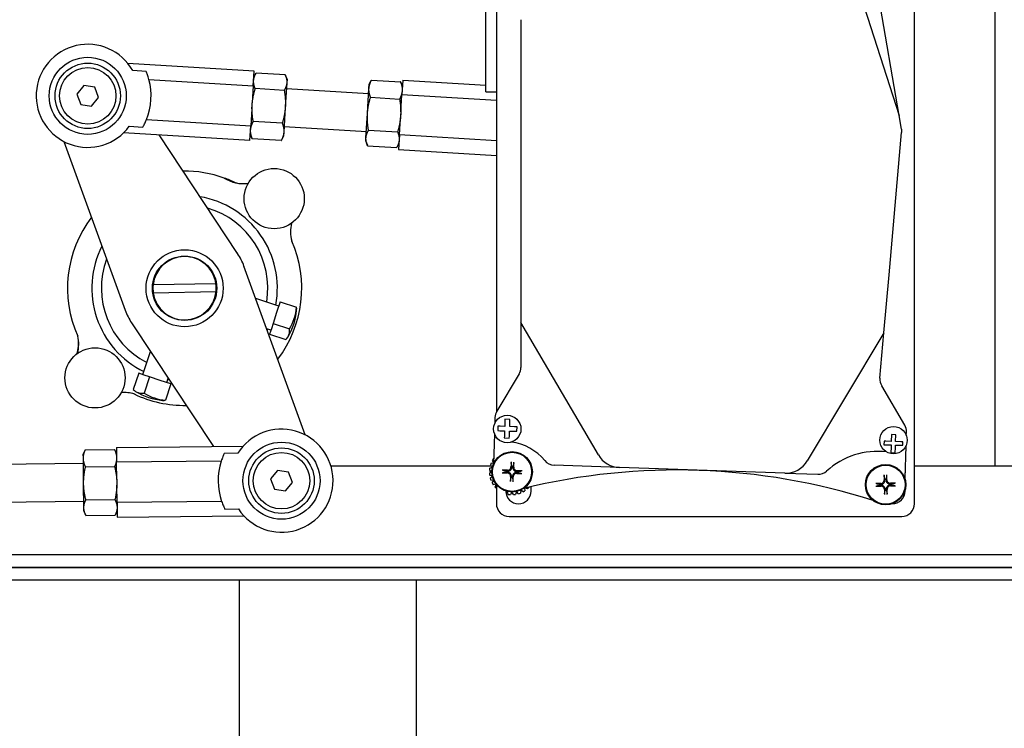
# Model space of a CAD drawing. Header units: inches. Extents: x 24 to 1128, y -94 to 748.
# Tile 28 of 256: x 320.5 to 330.22, y 170.65 to 177.64. Entities that reach past the tile are written whole.
import ezdxf

# ---------------------------------------------------------------- set-up
doc = ezdxf.new("R2010")
doc.units = ezdxf.units.IN
doc.header["$LTSCALE"] = 32
doc.header["$MEASUREMENT"] = 0
doc.layers.add('Visible (ANSI)', color=7, linetype='Continuous', lineweight=30)

msp = doc.modelspace()

# ---------------------------------------------------------------- linework, layer by layer
at = {"layer": 'Visible (ANSI)'}
for p, q in [((330.13024, 173.23787), (330.13024, 185.74316)), ((330.13024, 173.23787), (330.13024, 185.74316)), ((325.10314, 176.92454), (325.10314, 179.79954)), ((325.20774, 179.79954), (325.20774, 176.92454)), ((325.20774, 179.62724), (325.20774, 173.76677)), ((328.4338, 179.02144), (329.18147, 176.69225)), ((329.33274, 172.86287), (329.33274, 178.22798)), ((329.18147, 176.69225), (328.96837, 177.93544)), ((325.44993, 177.63624), (325.44993, 175.14602)), ((322.81794, 177.12955), (321.57063, 177.20526)), ((321.75228, 177.12574), (321.61896, 177.13383)), ((322.80916, 176.98493), (322.81794, 177.12955)), ((321.77892, 177.04747), (322.80916, 176.98493)), ((322.81421, 177.06816), (322.83434, 177.10527)), ((323.12397, 177.09285), (322.83711, 177.11026)), ((323.14161, 177.04829), (323.12612, 177.08756)), ((323.14161, 177.04829), (323.13957, 177.01467)), ((323.95312, 176.99903), (323.97325, 177.03614)), ((323.97602, 177.04113), (324.26288, 177.02372)), ((324.28424, 177.04055), (324.27546, 176.89593)), ((324.28424, 177.04055), (325.10314, 176.99084)), ((321.13661, 176.98742), (321.06773, 176.90316)), ((321.24402, 176.9699), (321.13661, 176.98742)), ((321.28256, 176.86812), (321.24402, 176.9699)), ((322.80916, 176.98493), (322.79892, 176.81615)), ((323.11463, 176.93895), (322.82777, 176.95636)), ((323.13957, 177.01467), (323.12506, 176.77557)), ((323.94742, 176.90521), (323.13592, 176.95446)), ((323.93556, 176.70979), (323.95058, 176.95716)), ((323.95058, 176.95716), (323.95312, 176.99903)), ((324.28052, 176.97916), (324.26503, 177.01843)), ((321.06773, 176.90316), (321.10627, 176.80138)), ((321.21368, 176.78386), (321.28256, 176.86812)), ((323.96567, 176.87072), (324.25253, 176.85331)), ((324.26522, 176.72715), (324.27546, 176.89593)), ((325.20774, 176.83934), (324.27546, 176.89593)), ((325.10314, 176.92454), (325.20774, 176.92454)), ((321.10627, 176.80138), (321.21368, 176.78386)), ((322.7954, 176.75821), (322.78516, 176.58943)), ((322.7954, 176.75821), (322.79766, 176.79544)), ((322.79766, 176.79544), (322.79892, 176.81615)), ((323.12506, 176.77557), (323.11004, 176.5282)), ((321.75492, 176.65197), (322.78516, 176.58943)), ((323.92105, 176.47069), (323.93556, 176.70979)), ((324.25146, 176.50043), (324.2617, 176.66921)), ((324.26296, 176.68992), (324.2617, 176.66921)), ((324.26522, 176.72715), (324.26296, 176.68992)), ((329.20472, 176.55662), (329.18147, 176.69225)), ((321.58568, 176.58559), (321.71901, 176.5775)), ((322.77638, 176.44481), (322.78516, 176.58943)), ((323.09495, 176.61464), (322.80809, 176.63205)), ((323.9247, 176.5309), (323.1132, 176.58015)), ((323.94599, 176.54641), (324.23285, 176.529)), ((322.77638, 176.44481), (321.52907, 176.52052)), ((322.6547, 175.32936), (321.88055, 176.49919)), ((322.7801, 176.5062), (322.79559, 176.46693)), ((323.0846, 176.44423), (322.79774, 176.46164)), ((323.1075, 176.48633), (323.08737, 176.44922)), ((323.11004, 176.5282), (323.1075, 176.48633)), ((323.91901, 176.43707), (323.92105, 176.47069)), ((324.25146, 176.50043), (324.24268, 176.35581)), ((325.20774, 176.44238), (324.25146, 176.50043)), ((329.15594, 175.95385), (329.20604, 176.52457)), ((320.9401, 176.43472), (321.54529, 174.77043)), ((323.91901, 176.43707), (323.9345, 176.3978)), ((323.93665, 176.39251), (324.22351, 176.3751)), ((324.2464, 176.41719), (324.22628, 176.38009)), ((324.24268, 176.35581), (325.20774, 176.29723)), ((329.08274, 175.12013), (329.15594, 175.95385)), ((323.32238, 173.54103), (322.71719, 175.20532)), ((325.44993, 175.14602), (325.44993, 174.65093)), ((329.03266, 174.54973), (329.08274, 175.12013)), ((322.44056, 175.03234), (321.82056, 175.02152)), ((321.82192, 174.94341), (322.44192, 174.95423)), ((322.42849, 174.88984), (322.42846, 174.88975)), ((322.42846, 174.88975), (322.4313, 174.88411)), ((322.42849, 174.88984), (322.43414, 174.89269)), ((323.06117, 174.81266), (322.83255, 174.8881)), ((323.07456, 174.85324), (323.03954, 174.7471)), ((323.07456, 174.85324), (323.23625, 174.79989)), ((323.03954, 174.7471), (323.00451, 174.64095)), ((321.60778, 174.64639), (322.4151, 173.42644)), ((322.03312, 174.69065), (322.02747, 174.68781)), ((322.03321, 174.69062), (322.03312, 174.69065)), ((322.03321, 174.69062), (322.03605, 174.68498)), ((323.00451, 174.64095), (322.98698, 174.58781)), ((323.00451, 174.64095), (323.1662, 174.5876)), ((326.21456, 173.34391), (325.44993, 174.65093)), ((325.44993, 174.65093), (325.44993, 174.20645)), ((322.98283, 174.57525), (322.94133, 174.58895)), ((322.98698, 174.58781), (322.96944, 174.53467)), ((322.96944, 174.53467), (323.13113, 174.48132)), ((329.03266, 174.54973), (328.27604, 173.28576)), ((328.99323, 174.10055), (329.03266, 174.54973)), ((321.71862, 174.13628), (321.79405, 174.36491)), ((321.67804, 174.14967), (321.62468, 173.98798)), ((321.73118, 174.13214), (321.67804, 174.14967)), ((321.78432, 174.1146), (321.73096, 173.95291)), ((321.78432, 174.1146), (321.73118, 174.13214)), ((321.89046, 174.07958), (321.78432, 174.1146)), ((325.43218, 174.14225), (325.21175, 173.774)), ((321.99661, 174.04455), (321.89046, 174.07958)), ((321.99661, 174.04455), (321.94326, 173.88287)), ((321.95603, 174.05794), (321.96972, 174.09945)), ((329.23702, 173.63821), (329.00986, 174.0265)), ((325.19407, 173.71409), (325.19205, 173.65509)), ((325.22322, 173.62816), (325.2217, 173.58392)), ((325.24547, 173.62739), (325.22322, 173.62816)), ((325.28956, 173.62588), (325.24547, 173.62739)), ((325.29111, 173.67086), (325.28956, 173.62588)), ((325.29199, 173.69648), (325.29111, 173.67086)), ((325.34132, 173.69478), (325.29199, 173.69648)), ((325.3389, 173.62418), (325.34049, 173.67046)), ((325.34049, 173.67046), (325.34132, 173.69478)), ((325.18855, 173.55317), (325.17823, 173.25245)), ((325.2217, 173.58392), (325.24209, 173.58322)), ((325.24209, 173.58322), (325.28804, 173.58165)), ((325.28629, 173.53065), (325.28565, 173.51198)), ((325.28804, 173.58165), (325.28629, 173.53065)), ((325.33558, 173.52766), (325.33738, 173.57995)), ((325.33738, 173.57995), (325.38705, 173.57825)), ((325.38671, 173.62254), (325.3389, 173.62418)), ((325.41205, 173.62167), (325.38671, 173.62254)), ((325.38705, 173.57825), (325.41053, 173.57744)), ((325.41053, 173.57744), (325.41205, 173.62167)), ((329.1072, 173.54474), (329.1049, 173.47789)), ((329.14998, 173.54327), (329.1072, 173.54474)), ((329.14769, 173.47642), (329.14998, 173.54327)), ((329.25286, 173.53623), (329.25405, 173.5708)), ((325.28565, 173.51198), (325.33499, 173.51029)), ((325.33499, 173.51029), (325.33558, 173.52766)), ((329.03318, 173.48035), (329.03197, 173.44511)), ((329.03197, 173.44511), (329.06667, 173.44392)), ((329.05184, 173.47971), (329.03318, 173.48035)), ((329.1049, 173.47789), (329.05184, 173.47971)), ((329.06667, 173.44392), (329.10369, 173.44265)), ((329.10369, 173.44265), (329.10286, 173.41828)), ((329.14565, 173.41713), (329.14648, 173.44118)), ((329.14648, 173.44118), (329.18244, 173.43995)), ((329.19969, 173.47463), (329.14769, 173.47642)), ((329.18244, 173.43995), (329.21883, 173.4387)), ((329.22004, 173.47394), (329.19969, 173.47463)), ((329.21883, 173.4387), (329.22004, 173.47394)), ((329.24936, 173.43431), (329.23832, 173.11241)), ((321.13163, 173.35217), (321.14929, 173.39105)), ((321.13205, 173.31059), (321.13163, 173.35217)), ((321.15151, 173.3958), (321.43888, 173.39866)), ((321.45962, 173.35543), (321.44119, 173.39395)), ((321.459, 173.41693), (322.70855, 173.42936)), ((321.459, 173.41693), (321.46045, 173.27205)), ((322.65666, 173.36047), (322.5231, 173.35914)), ((329.10286, 173.41828), (329.1011, 173.36715)), ((329.1011, 173.36715), (329.14389, 173.36568)), ((329.14389, 173.36568), (329.14565, 173.41713)), ((321.13257, 173.25818), (319.78777, 173.2448)), ((321.13451, 173.06313), (321.13205, 173.31059)), ((322.49253, 173.28232), (321.46045, 173.27205)), ((321.46213, 173.10297), (321.46045, 173.27205)), ((323.57389, 173.23787), (325.15435, 173.23787)), ((325.16906, 173.22397), (325.14808, 173.2438)), ((325.15502, 173.26305), (325.17865, 173.2646)), ((325.17897, 173.27397), (325.16828, 173.28996)), ((325.17933, 173.30718), (325.1801, 173.30706)), ((326.42177, 173.2203), (325.77693, 173.24243)), ((329.33274, 173.23787), (330.30994, 173.23787)), ((321.1532, 173.22579), (321.44057, 173.22864)), ((323.04882, 173.1919), (322.97993, 173.10765)), ((323.15623, 173.17436), (323.04882, 173.1919)), ((323.19474, 173.07257), (323.15623, 173.17436)), ((325.13838, 173.16431), (325.16351, 173.17851)), ((325.16352, 173.17964), (325.13866, 173.19431)), ((325.16799, 173.13519), (325.14048, 173.14396)), ((325.14114, 173.21462), (325.1688, 173.22287)), ((325.14651, 173.17923), (325.15108, 173.18698)), ((325.15094, 173.1714), (325.14651, 173.17923)), ((325.31505, 173.17424), (325.31048, 173.17415)), ((325.31098, 173.18513), (325.31553, 173.18463)), ((325.36002, 173.22519), (325.35993, 173.22976)), ((325.37091, 173.22926), (325.3704, 173.22471)), ((325.41503, 173.16933), (325.41049, 173.16984)), ((325.41097, 173.18022), (325.41554, 173.18031)), ((328.05296, 173.16431), (326.42177, 173.2203)), ((328.05296, 173.16431), (328.37864, 173.15313)), ((329.24024, 173.10614), (329.24024, 173.16849)), ((321.13689, 172.82322), (321.13451, 173.06313)), ((321.46213, 173.10297), (321.46249, 173.06639)), ((321.46249, 173.06639), (321.4627, 173.04493)), ((321.46439, 172.87584), (321.4627, 173.04493)), ((322.97993, 173.10765), (323.01844, 173.00586)), ((323.12585, 172.98832), (323.19474, 173.07257)), ((325.14689, 173.11465), (325.16823, 173.13409)), ((325.18223, 173.09285), (325.15347, 173.09527)), ((325.16623, 173.06813), (325.18271, 173.09183)), ((325.20554, 173.05474), (325.17696, 173.0507)), ((325.19544, 173.02707), (325.20624, 173.05385)), ((325.20774, 173.05196), (325.20774, 172.86287)), ((325.35511, 173.12521), (325.35561, 173.12975)), ((325.366, 173.12927), (325.36609, 173.1247)), ((328.99613, 173.05483), (329.0007, 173.05465)), ((329.00098, 173.04426), (328.99642, 173.04384)), ((329.04212, 173.09835), (329.0417, 173.1029)), ((329.05269, 173.10319), (329.05251, 173.09862)), ((329.0962, 173.0572), (329.10076, 173.05763)), ((329.10105, 173.04664), (329.09648, 173.04681)), ((323.01844, 173.00586), (323.12585, 172.98832)), ((325.31627, 172.98328), (325.30183, 172.96801)), ((325.32562, 172.95536), (325.31737, 172.98302)), ((325.3606, 172.97775), (325.34593, 172.95288)), ((325.37593, 172.9526), (325.36173, 172.97774)), ((325.40505, 172.98221), (325.39628, 172.95471)), ((325.42559, 172.96111), (325.40615, 172.98245)), ((325.44739, 172.99646), (325.44497, 172.96769)), ((325.46008, 172.98883), (325.44676, 172.98895)), ((325.47211, 172.98046), (325.44841, 172.99694)), ((325.48617, 173.01502), (325.48954, 172.99118)), ((325.51317, 173.00967), (325.49473, 173.0171)), ((325.52742, 173.02492), (325.52777, 173.024)), ((325.55024, 172.98787), (325.55024, 173.03027)), ((329.04449, 172.99827), (329.04467, 173.00284)), ((329.05506, 173.00312), (329.05548, 172.99856)), ((329.24024, 172.98787), (329.24024, 172.99533)), ((321.1363, 172.8832), (319.7915, 172.86982)), ((321.15643, 172.90087), (321.4438, 172.90373)), ((322.49647, 172.88611), (321.46439, 172.87584)), ((321.46439, 172.87584), (321.46583, 172.73097)), ((321.13723, 172.7892), (321.13689, 172.82322)), ((321.13723, 172.7892), (321.15566, 172.75068)), ((321.46522, 172.79246), (321.44756, 172.75359)), ((322.52856, 172.80991), (322.66212, 172.81124)), ((321.15797, 172.74597), (321.44534, 172.74883)), ((321.46583, 172.73097), (322.71537, 172.74339)), ((325.33274, 172.73787), (329.20774, 172.73787)), ((313.95094, 172.36287), (330.30994, 172.36287)), ((313.95054, 172.23221), (331.30954, 172.23221)), ((313.95094, 172.23787), (330.30994, 172.23787)), ((322.67052, 172.23787), (322.67052, 172.23221)), ((324.42052, 172.23221), (324.42052, 172.23787)), ((313.95054, 172.11261), (331.30954, 172.11261)), ((322.67052, 172.11261), (322.67052, 150.38487)), ((324.42052, 150.38487), (324.42052, 172.11261))]:
    msp.add_line(p, q, dxfattribs=at)
for centre, radius in [((321.17514, 176.88564), 0.38), ((321.17514, 176.88564), 0.38), ((321.17514, 176.88564), 0.3225), ((321.17514, 176.88564), 0.2785), ((323.01514, 175.87177), 0.297), ((322.13124, 174.98787), 0.38), ((322.13124, 174.98787), 0.3175), ((321.24734, 174.10387), 0.297), ((325.31523, 173.59984), 0.135), ((329.12619, 173.48956), 0.135), ((323.08734, 173.09011), 0.38), ((323.08734, 173.09011), 0.38), ((323.08734, 173.09011), 0.3225), ((323.08734, 173.09011), 0.2785), ((325.36301, 173.17723), 0.1995), ((325.36301, 173.17723), 0.19267), ((329.04859, 173.05073), 0.1995), ((329.04859, 173.05073), 0.19267)]:
    msp.add_circle(centre, radius, dxfattribs=at)
for centre, radius, start, end in [((321.17514, 176.88564), 0.5085, 29.214705, 323.838125), ((321.17514, 176.88564), 0.62509, 338.048683, 15.004147), ((322.13124, 174.98787), 1.1555, 70.202781, 90.751654), ((322.13124, 174.98787), 1.1555, 64.289568, 70.202781), ((322.7113, 176.36441), 0.34542, 236.88766, 277.957573), ((322.7245, 176.36193), 0.34542, 254.556687, 258.254225), ((322.13124, 174.98787), 0.91527, 349.588539, 80.428872), ((322.13124, 174.98787), 0.82117, 350.494758, 73.934316), ((322.13124, 174.98787), 1.1555, 142.72638, 204.09682), ((323.52164, 175.54586), 0.34542, 166.050032, 195.529135), ((323.52138, 175.54454), 0.34542, 165.815283, 168.802274), ((322.13124, 174.98787), 0.91527, 153.049162, 243.889494), ((322.13124, 174.98787), 1.1555, 322.72638, 23.7569), ((322.13124, 174.98787), 0.3125, 8.180756, 173.819244), ((322.13124, 174.98787), 0.625, 33.118389, 33.872005), ((322.13124, 174.98787), 0.625, 20.359644, 33.118389), ((322.13124, 174.98787), 0.82117, 159.543718, 242.983276), ((322.13124, 174.98787), 0.625, 19.606029, 20.359644), ((322.13124, 174.98787), 0.3125, 173.819244, 188.180756), ((322.13124, 174.98787), 0.3125, 353.819244, 8.180756), ((322.13124, 174.98787), 0.3125, 188.180756, 353.819244), ((322.13124, 174.98787), 0.625, 199.606026, 200.359647), ((322.13124, 174.98787), 0.625, 200.359647, 213.118387), ((322.61935, 174.82681), 0.62, 328.708666, 354.769367), ((322.13124, 174.98787), 0.625, 213.118387, 213.872007), ((320.74103, 174.43354), 0.34542, 345.294549, 13.829701), ((322.13124, 174.98787), 0.91527, 333.049162, 333.889494), ((320.73892, 174.44681), 0.34542, 342.027367, 7.903196), ((325.32493, 174.20645), 0.125, 329.094924, 0), ((322.13124, 174.98787), 0.91527, 259.588539, 260.428872), ((329.11775, 174.08962), 0.125, 174.982668, 210.328524), ((321.53433, 173.61374), 0.34542, 72.857253, 94.696046), ((321.53565, 173.61396), 0.34542, 73.69254, 94.904689), ((322.13124, 174.98787), 1.1555, 244.437009, 270.751654), ((321.97018, 174.49976), 0.62, 238.708666, 264.769367), ((325.319, 173.7098), 0.125, 149.094924, 178.034232), ((329.12912, 173.57509), 0.125, 358.034232, 30.328524), ((323.08734, 173.09011), 0.5085, 213.258178, 147.881598), ((325.28836, 172.96272), 0.51269, 39.385847, 82.473919), ((326.43035, 173.47015), 0.25, 210.328524, 268.034232), ((328.96853, 172.63187), 0.74706, 83.204564, 132.183761), ((323.08734, 173.09011), 0.62509, 162.092156, 199.04762), ((325.36301, 173.17723), 0.225, 157.578529, 162.790564), ((325.36301, 173.17723), 0.225, 144.721386, 149.933421), ((325.78122, 173.36736), 0.125, 219.385847, 268.034232), ((328.06154, 173.41416), 0.25, 268.034232, 329.094924), ((325.36301, 173.17723), 0.225, 183.292814, 188.50485), ((325.36301, 173.17723), 0.225, 170.435671, 175.647707), ((325.36301, 173.17723), 0.05262, 171.362341, 183.354984), ((325.36301, 173.17723), 0.05262, 81.362341, 93.354984), ((325.36301, 173.17723), 0.05262, 351.362341, 3.354984), ((326.98999, 166.83932), 6.35616, 72.269113, 103.785809), ((328.38293, 173.27806), 0.125, 268.034232, 312.183761), ((325.36301, 173.17723), 0.225, 196.149957, 201.361993), ((325.36301, 173.17723), 0.225, 209.0071, 214.219135), ((325.36301, 173.17723), 0.05262, 261.362341, 273.354984), ((329.04859, 173.05073), 0.05262, 175.533436, 187.526079), ((329.04859, 173.05073), 0.05262, 85.533436, 97.526079), ((329.04859, 173.05073), 0.05262, 355.533436, 7.526079), ((325.36301, 173.17723), 0.225, 221.864243, 226.363488), ((325.42524, 172.98787), 0.125, 180.005213, 0), ((325.36301, 173.17723), 0.225, 260.435671, 265.647707), ((325.36301, 173.17723), 0.225, 273.292814, 278.50485), ((325.36301, 173.17723), 0.225, 286.149957, 291.361993), ((325.36301, 173.17723), 0.225, 299.0071, 304.219135), ((325.36301, 173.17723), 0.225, 311.864243, 317.076278), ((329.04859, 173.05073), 0.05262, 265.533436, 277.526079), ((329.11524, 172.98787), 0.125, 270.230748, 0), ((325.33274, 172.86287), 0.125, 180, 270), ((329.20774, 172.86287), 0.125, 270, 0)]:
    msp.add_arc(centre, radius, start, end, dxfattribs=at)
for centre, major_axis, ratio, start_param, end_param in [((322.63689, 174.87996), (0.57669, -0.19029), 0.8942007, 6.0758635, 6.4905071), ((322.65438, 174.93296), (0.57669, -0.19029), 0.4476662, 0.1032334, 0.2073218), ((322.58433, 174.72067), (0.57669, -0.19029), 0.4476662, 6.0758635, 6.4905071), ((321.86403, 174.53478), (-0.19029, -0.57669), 0.4476662, 6.0758635, 6.4905071), ((322.02332, 174.48223), (-0.19029, -0.57669), 0.8942007, 6.0758635, 6.4905071), ((322.07633, 174.46474), (-0.19029, -0.57669), 0.4476662, 0.1032334, 0.2073218), ((325.38823, 173.17655), (0.0118, 0.4342), 0.0871557, 1.344008, 1.4603924), ((325.33783, 173.17887), (-0.02823, -0.43344), 0.0871557, 1.6812002, 1.7975846), ((325.36369, 173.20245), (-0.4342, 0.0118), 0.0871557, 1.344008, 1.4603924), ((325.36137, 173.15206), (0.43344, -0.02823), 0.0871557, 1.6812002, 1.7975846), ((325.36465, 173.20241), (-0.43344, 0.02823), 0.0871557, 1.6812002, 1.7975846), ((325.36232, 173.15201), (0.4342, -0.0118), 0.0871557, 1.344008, 1.4603924), ((329.07379, 173.05188), (-0.01981, 0.43391), 0.0871557, 1.344008, 1.4603924), ((329.02336, 173.05054), (0.00338, -0.43435), 0.0871557, 1.6812002, 1.7975846), ((325.38818, 173.17559), (0.02823, 0.43344), 0.0871557, 1.6812002, 1.7975846), ((325.33779, 173.17792), (-0.0118, -0.4342), 0.0871557, 1.344008, 1.4603924), ((329.04878, 173.0255), (0.43435, 0.00338), 0.0871557, 1.6812002, 1.7975846), ((329.04974, 173.02553), (0.43391, 0.01981), 0.0871557, 1.344008, 1.4603924), ((329.04744, 173.07594), (-0.43391, -0.01981), 0.0871557, 1.344008, 1.4603924), ((329.07382, 173.05093), (-0.00338, 0.43435), 0.0871557, 1.6812002, 1.7975846), ((329.02338, 173.04958), (0.01981, -0.43391), 0.0871557, 1.344008, 1.4603924), ((329.04839, 173.07596), (-0.43435, -0.00338), 0.0871557, 1.6812002, 1.7975846)]:
    msp.add_ellipse(centre, major_axis=major_axis, ratio=ratio, start_param=start_param, end_param=end_param, dxfattribs=at)
for points, knots in [([(321.77892, 177.04747), (321.77448, 177.06392), (321.76969, 177.07918), (321.76084, 177.10439), (321.75654, 177.11544), (321.75228, 177.12574)], [-0.82435972, -0.82435972, -0.82435972, -0.82435972, -0.67446658, -0.67446658, -0.54738326, -0.54738326, -0.54738326, -0.54738326]), ([(321.71901, 176.5775), (321.72448, 176.58721), (321.73008, 176.59765), (321.74192, 176.62161), (321.74852, 176.63617), (321.75492, 176.65197)], [3.23958752, 3.23958752, 3.23958752, 3.23958752, 3.36667084, 3.36667084, 3.51656399, 3.51656399, 3.51656399, 3.51656399]), ([(329.20472, 176.55662), (329.20516, 176.55408), (329.20551, 176.55158), (329.20663, 176.54127), (329.20673, 176.53371), (329.20614, 176.5257), (329.20609, 176.52513), (329.20604, 176.52457)], [1.133466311, 1.133466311, 1.133466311, 1.133466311, 1.155438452, 1.155438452, 1.224953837, 1.224953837, 1.230297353, 1.230297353, 1.230297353, 1.230297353]), ([(322.5231, 173.35914), (322.51833, 173.34907), (322.51348, 173.33826), (322.50335, 173.31352), (322.4978, 173.29852), (322.49253, 173.28232)], [3.23958752, 3.23958752, 3.23958752, 3.23958752, 3.36667084, 3.36667084, 3.51656399, 3.51656399, 3.51656399, 3.51656399]), ([(325.35401, 173.27518), (325.35399, 173.27473), (325.35397, 173.27427), (325.35394, 173.27314), (325.35393, 173.27229), (325.35394, 173.27096), (325.35396, 173.27024), (325.35402, 173.26933), (325.35406, 173.26893), (325.3541, 173.26866)], [0.018821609, 0.018821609, 0.018821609, 0.018821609, 0.022002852, 0.022002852, 0.027500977, 0.027500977, 0.032959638, 0.032959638, 0.037405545, 0.037405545, 0.037405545, 0.037405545]), ([(325.3803, 173.26745), (325.38036, 173.26772), (325.38044, 173.26811), (325.38058, 173.26902), (325.38066, 173.26973), (325.3808, 173.27105), (325.38087, 173.27189), (325.38094, 173.27303), (325.38097, 173.27349), (325.38099, 173.27393)], [0.050325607, 0.050325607, 0.050325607, 0.050325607, 0.054771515, 0.054771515, 0.060230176, 0.060230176, 0.065728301, 0.065728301, 0.068909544, 0.068909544, 0.068909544, 0.068909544]), ([(325.26506, 173.16823), (325.26551, 173.16821), (325.26597, 173.16819), (325.2671, 173.16816), (325.26795, 173.16815), (325.26928, 173.16817), (325.27, 173.16819), (325.27091, 173.16824), (325.27131, 173.16828), (325.27158, 173.16832)], [0.018821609, 0.018821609, 0.018821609, 0.018821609, 0.022002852, 0.022002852, 0.027500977, 0.027500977, 0.032959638, 0.032959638, 0.037405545, 0.037405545, 0.037405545, 0.037405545]), ([(325.27279, 173.19452), (325.27252, 173.19459), (325.27213, 173.19466), (325.27122, 173.1948), (325.27051, 173.19489), (325.26919, 173.19502), (325.26835, 173.19509), (325.26721, 173.19517), (325.26675, 173.19519), (325.26631, 173.19521)], [0.050325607, 0.050325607, 0.050325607, 0.050325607, 0.054771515, 0.054771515, 0.060230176, 0.060230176, 0.065728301, 0.065728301, 0.068909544, 0.068909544, 0.068909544, 0.068909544]), ([(325.34753, 173.13028), (325.34776, 173.13448), (325.34718, 173.13901), (325.34426, 173.14748), (325.34192, 173.15142), (325.33634, 173.15777), (325.33274, 173.16061), (325.32471, 173.1646), (325.32029, 173.16576), (325.31568, 173.1661), (325.31526, 173.16612), (325.31483, 173.16614)], [0, 0, 0, 0, 0.03220637, 0.03220637, 0.06441274, 0.06441274, 0.09660438, 0.09660438, 0.12879602, 0.12879602, 0.13203255, 0.13203255, 0.13203255, 0.13203255]), ([(325.35561, 173.12975), (325.35618, 173.13484), (325.35581, 173.14029), (325.35357, 173.14835), (325.35245, 173.15115), (325.34956, 173.15649), (325.34779, 173.15903), (325.34348, 173.16375), (325.34112, 173.16576), (325.33606, 173.16912), (325.33338, 173.17049), (325.32556, 173.17346), (325.32017, 173.17433), (325.31505, 173.17424)], [-0.18979591, -0.18979591, -0.18979591, -0.18979591, -0.14612308, -0.14612308, -0.12176923, -0.12176923, -0.09741538, -0.09741538, -0.07306154, -0.07306154, -0.04870769, -0.04870769, -0.00503486, -0.00503486, -0.00503486, -0.00503486]), ([(325.31553, 173.18463), (325.32062, 173.18406), (325.32607, 173.18443), (325.33412, 173.18667), (325.33692, 173.18779), (325.34227, 173.19068), (325.34481, 173.19245), (325.34953, 173.19676), (325.35153, 173.19912), (325.3549, 173.20418), (325.35627, 173.20686), (325.35924, 173.21468), (325.36011, 173.22007), (325.36002, 173.22519)], [-0.18979591, -0.18979591, -0.18979591, -0.18979591, -0.14612308, -0.14612308, -0.12176923, -0.12176923, -0.09741538, -0.09741538, -0.07306154, -0.07306154, -0.04870769, -0.04870769, -0.00503486, -0.00503486, -0.00503486, -0.00503486]), ([(325.31606, 173.19271), (325.32025, 173.19248), (325.32479, 173.19306), (325.33326, 173.19598), (325.3372, 173.19833), (325.34355, 173.2039), (325.34638, 173.2075), (325.35037, 173.21553), (325.35153, 173.21995), (325.35188, 173.22456), (325.3519, 173.22498), (325.35192, 173.22541)], [0, 0, 0, 0, 0.03221011, 0.03221011, 0.06442023, 0.06442023, 0.09660812, 0.09660812, 0.12879602, 0.12879602, 0.13203255, 0.13203255, 0.13203255, 0.13203255]), ([(325.41049, 173.16984), (325.4054, 173.1704), (325.39995, 173.17003), (325.39189, 173.16779), (325.38909, 173.16668), (325.38375, 173.16379), (325.38121, 173.16201), (325.37649, 173.15771), (325.37448, 173.15534), (325.37112, 173.15029), (325.36975, 173.1476), (325.36678, 173.13978), (325.36591, 173.1344), (325.366, 173.12927)], [-0.18979591, -0.18979591, -0.18979591, -0.18979591, -0.14612308, -0.14612308, -0.12176923, -0.12176923, -0.09741538, -0.09741538, -0.07306154, -0.07306154, -0.04870769, -0.04870769, -0.00503486, -0.00503486, -0.00503486, -0.00503486]), ([(325.3704, 173.22471), (325.36984, 173.21962), (325.37021, 173.21417), (325.37245, 173.20612), (325.37356, 173.20332), (325.37645, 173.19797), (325.37823, 173.19543), (325.38253, 173.19071), (325.3849, 173.18871), (325.38995, 173.18534), (325.39264, 173.18397), (325.40046, 173.181), (325.40584, 173.18013), (325.41097, 173.18022)], [-0.18979591, -0.18979591, -0.18979591, -0.18979591, -0.14612308, -0.14612308, -0.12176923, -0.12176923, -0.09741538, -0.09741538, -0.07306154, -0.07306154, -0.04870769, -0.04870769, -0.00503486, -0.00503486, -0.00503486, -0.00503486]), ([(325.40996, 173.16175), (325.40576, 173.16198), (325.40123, 173.16141), (325.39276, 173.15848), (325.38882, 173.15614), (325.38247, 173.15056), (325.37963, 173.14696), (325.37564, 173.13894), (325.37448, 173.13452), (325.37414, 173.12991), (325.37412, 173.12948), (325.3741, 173.12905)], [0, 0, 0, 0, 0.03221011, 0.03221011, 0.06442023, 0.06442023, 0.09660812, 0.09660812, 0.12879602, 0.12879602, 0.13203255, 0.13203255, 0.13203255, 0.13203255]), ([(325.37849, 173.22418), (325.37826, 173.21999), (325.37883, 173.21545), (325.38176, 173.20698), (325.3841, 173.20304), (325.38968, 173.19669), (325.39328, 173.19386), (325.4013, 173.18987), (325.40572, 173.18871), (325.41033, 173.18836), (325.41076, 173.18834), (325.41119, 173.18832)], [0, 0, 0, 0, 0.03220637, 0.03220637, 0.06441274, 0.06441274, 0.09660438, 0.09660438, 0.12879602, 0.12879602, 0.13203255, 0.13203255, 0.13203255, 0.13203255]), ([(325.45322, 173.15994), (325.4535, 173.15988), (325.45388, 173.1598), (325.45479, 173.15966), (325.4555, 173.15958), (325.45682, 173.15944), (325.45767, 173.15937), (325.45881, 173.1593), (325.45927, 173.15927), (325.45971, 173.15925)], [0.050325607, 0.050325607, 0.050325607, 0.050325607, 0.054771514, 0.054771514, 0.060230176, 0.060230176, 0.065728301, 0.065728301, 0.068909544, 0.068909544, 0.068909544, 0.068909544]), ([(325.46096, 173.18623), (325.46051, 173.18625), (325.46005, 173.18627), (325.45891, 173.1863), (325.45806, 173.18631), (325.45673, 173.1863), (325.45602, 173.18628), (325.4551, 173.18622), (325.45471, 173.18618), (325.45443, 173.18614)], [0.018821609, 0.018821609, 0.018821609, 0.018821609, 0.022002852, 0.022002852, 0.027500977, 0.027500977, 0.032959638, 0.032959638, 0.037405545, 0.037405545, 0.037405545, 0.037405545]), ([(329.03249, 173.14777), (329.0325, 173.14732), (329.03252, 173.14686), (329.03257, 173.14572), (329.03262, 173.14488), (329.03273, 173.14355), (329.0328, 173.14284), (329.03293, 173.14193), (329.03299, 173.14154), (329.03305, 173.14127)], [0.018821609, 0.018821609, 0.018821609, 0.018821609, 0.022002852, 0.022002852, 0.027500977, 0.027500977, 0.032959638, 0.032959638, 0.037405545, 0.037405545, 0.037405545, 0.037405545]), ([(329.05927, 173.14197), (329.05932, 173.14225), (329.05936, 173.14264), (329.05943, 173.14355), (329.05947, 173.14427), (329.05951, 173.14559), (329.05952, 173.14644), (329.05951, 173.14758), (329.0595, 173.14804), (329.05949, 173.14849)], [0.050325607, 0.050325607, 0.050325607, 0.050325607, 0.054771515, 0.054771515, 0.060230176, 0.060230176, 0.065728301, 0.065728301, 0.068909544, 0.068909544, 0.068909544, 0.068909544]), ([(325.34572, 173.08702), (325.34565, 173.08674), (325.34558, 173.08636), (325.34544, 173.08545), (325.34535, 173.08474), (325.34522, 173.08342), (325.34515, 173.08257), (325.34507, 173.08143), (325.34505, 173.08097), (325.34503, 173.08053)], [0.050325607, 0.050325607, 0.050325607, 0.050325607, 0.054771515, 0.054771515, 0.060230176, 0.060230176, 0.065728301, 0.065728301, 0.068909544, 0.068909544, 0.068909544, 0.068909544]), ([(325.37201, 173.07928), (325.37203, 173.07973), (325.37205, 173.08019), (325.37208, 173.08133), (325.37209, 173.08218), (325.37207, 173.08351), (325.37205, 173.08422), (325.372, 173.08514), (325.37196, 173.08553), (325.37192, 173.08581)], [0.018821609, 0.018821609, 0.018821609, 0.018821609, 0.022002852, 0.022002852, 0.027500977, 0.027500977, 0.032959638, 0.032959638, 0.037405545, 0.037405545, 0.037405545, 0.037405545]), ([(328.95735, 173.06141), (328.95708, 173.06146), (328.95669, 173.06151), (328.95577, 173.06158), (328.95506, 173.06162), (328.95373, 173.06165), (328.95288, 173.06166), (328.95174, 173.06165), (328.95128, 173.06164), (328.95083, 173.06163)], [0.050325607, 0.050325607, 0.050325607, 0.050325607, 0.054771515, 0.054771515, 0.060230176, 0.060230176, 0.065728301, 0.065728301, 0.068909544, 0.068909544, 0.068909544, 0.068909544]), ([(329.00064, 173.06276), (329.00484, 173.06283), (329.00932, 173.06374), (329.01755, 173.06727), (329.02131, 173.06989), (329.02724, 173.07592), (329.0298, 173.07971), (329.0332, 173.08801), (329.03404, 173.0925), (329.03404, 173.09712), (329.03404, 173.09755), (329.03402, 173.09798)], [0, 0, 0, 0, 0.03220637, 0.03220637, 0.06441274, 0.06441274, 0.09660438, 0.09660438, 0.12879602, 0.12879602, 0.13203255, 0.13203255, 0.13203255, 0.13203255]), ([(329.0007, 173.05465), (329.00582, 173.05447), (329.01122, 173.05523), (329.01909, 173.05804), (329.02181, 173.05936), (329.02692, 173.06263), (329.02933, 173.06459), (329.03373, 173.06923), (329.03555, 173.07173), (329.03854, 173.07702), (329.03971, 173.0798), (329.0421, 173.08781), (329.04258, 173.09325), (329.04212, 173.09835)], [-0.18979591, -0.18979591, -0.18979591, -0.18979591, -0.14612308, -0.14612308, -0.12176923, -0.12176923, -0.09741538, -0.09741538, -0.07306154, -0.07306154, -0.04870769, -0.04870769, -0.00503486, -0.00503486, -0.00503486, -0.00503486]), ([(329.04467, 173.00284), (329.04486, 173.00796), (329.04409, 173.01336), (329.04128, 173.02124), (329.03996, 173.02395), (329.03669, 173.02907), (329.03473, 173.03147), (329.0301, 173.03587), (329.02759, 173.03769), (329.0223, 173.04069), (329.01952, 173.04186), (329.01151, 173.04425), (329.00608, 173.04472), (329.00098, 173.04426)], [-0.18979591, -0.18979591, -0.18979591, -0.18979591, -0.14612308, -0.14612308, -0.12176923, -0.12176923, -0.09741538, -0.09741538, -0.07306154, -0.07306154, -0.04870769, -0.04870769, -0.00503486, -0.00503486, -0.00503486, -0.00503486]), ([(329.05251, 173.09862), (329.05232, 173.09351), (329.05308, 173.0881), (329.0559, 173.08023), (329.05722, 173.07752), (329.06049, 173.0724), (329.06244, 173.06999), (329.06708, 173.06559), (329.06959, 173.06377), (329.07487, 173.06078), (329.07765, 173.05961), (329.08566, 173.05722), (329.0911, 173.05674), (329.0962, 173.0572)], [-0.18979591, -0.18979591, -0.18979591, -0.18979591, -0.14612308, -0.14612308, -0.12176923, -0.12176923, -0.09741538, -0.09741538, -0.07306154, -0.07306154, -0.04870769, -0.04870769, -0.00503486, -0.00503486, -0.00503486, -0.00503486]), ([(329.09648, 173.04681), (329.09136, 173.047), (329.08596, 173.04624), (329.07808, 173.04342), (329.07537, 173.0421), (329.07025, 173.03883), (329.06785, 173.03688), (329.06345, 173.03224), (329.06163, 173.02973), (329.05863, 173.02445), (329.05746, 173.02167), (329.05507, 173.01366), (329.0546, 173.00822), (329.05506, 173.00312)], [-0.18979591, -0.18979591, -0.18979591, -0.18979591, -0.14612308, -0.14612308, -0.12176923, -0.12176923, -0.09741538, -0.09741538, -0.07306154, -0.07306154, -0.04870769, -0.04870769, -0.00503486, -0.00503486, -0.00503486, -0.00503486]), ([(329.06061, 173.09869), (329.06069, 173.09449), (329.06159, 173.09), (329.06512, 173.08177), (329.06775, 173.07801), (329.07377, 173.07208), (329.07757, 173.06952), (329.08586, 173.06612), (329.09036, 173.06528), (329.09498, 173.06528), (329.0954, 173.06529), (329.09583, 173.0653)], [0, 0, 0, 0, 0.03220637, 0.03220637, 0.06441274, 0.06441274, 0.09660438, 0.09660438, 0.12879602, 0.12879602, 0.13203255, 0.13203255, 0.13203255, 0.13203255]), ([(329.14562, 173.06683), (329.14518, 173.06682), (329.14472, 173.06681), (329.14358, 173.06675), (329.14273, 173.0667), (329.14141, 173.06659), (329.1407, 173.06652), (329.13978, 173.0664), (329.1394, 173.06633), (329.13912, 173.06627)], [0.018821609, 0.018821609, 0.018821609, 0.018821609, 0.022002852, 0.022002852, 0.027500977, 0.027500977, 0.032959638, 0.032959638, 0.037405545, 0.037405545, 0.037405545, 0.037405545]), ([(328.95156, 173.03463), (328.952, 173.03464), (328.95246, 173.03466), (328.9536, 173.03471), (328.95445, 173.03477), (328.95577, 173.03487), (328.95648, 173.03495), (328.95739, 173.03507), (328.95778, 173.03514), (328.95805, 173.0352)], [0.018821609, 0.018821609, 0.018821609, 0.018821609, 0.022002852, 0.022002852, 0.027500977, 0.027500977, 0.032959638, 0.032959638, 0.037405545, 0.037405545, 0.037405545, 0.037405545]), ([(329.03656, 173.00278), (329.03649, 173.00698), (329.03558, 173.01146), (329.03205, 173.0197), (329.02943, 173.02346), (329.02341, 173.02939), (329.01961, 173.03195), (329.01132, 173.03535), (329.00682, 173.03618), (329.0022, 173.03619), (329.00177, 173.03618), (329.00135, 173.03617)], [0, 0, 0, 0, 0.03220637, 0.03220637, 0.06441274, 0.06441274, 0.09660438, 0.09660438, 0.12879602, 0.12879602, 0.13203255, 0.13203255, 0.13203255, 0.13203255]), ([(329.03791, 172.9595), (329.03786, 172.95922), (329.03782, 172.95883), (329.03774, 172.95791), (329.03771, 172.9572), (329.03767, 172.95587), (329.03766, 172.95502), (329.03767, 172.95388), (329.03768, 172.95342), (329.03769, 172.95298)], [0.050325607, 0.050325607, 0.050325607, 0.050325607, 0.054771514, 0.054771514, 0.060230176, 0.060230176, 0.065728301, 0.065728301, 0.068909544, 0.068909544, 0.068909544, 0.068909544]), ([(329.09654, 173.03871), (329.09234, 173.03863), (329.08786, 173.03773), (329.07962, 173.0342), (329.07586, 173.03157), (329.06994, 173.02555), (329.06737, 173.02175), (329.06397, 173.01346), (329.06314, 173.00897), (329.06313, 173.00434), (329.06314, 173.00392), (329.06316, 173.00349)], [0, 0, 0, 0, 0.03220637, 0.03220637, 0.06441274, 0.06441274, 0.09660438, 0.09660438, 0.12879602, 0.12879602, 0.13203255, 0.13203255, 0.13203255, 0.13203255]), ([(329.06469, 172.9537), (329.06468, 172.95414), (329.06466, 172.9546), (329.06461, 172.95574), (329.06456, 172.95659), (329.06445, 172.95791), (329.06437, 172.95863), (329.06425, 172.95954), (329.06418, 172.95992), (329.06412, 172.9602)], [0.018821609, 0.018821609, 0.018821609, 0.018821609, 0.022002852, 0.022002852, 0.027500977, 0.027500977, 0.032959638, 0.032959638, 0.037405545, 0.037405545, 0.037405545, 0.037405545]), ([(329.13982, 173.04005), (329.1401, 173.04001), (329.14049, 173.03996), (329.14141, 173.03989), (329.14212, 173.03985), (329.14345, 173.03981), (329.1443, 173.0398), (329.14544, 173.03981), (329.1459, 173.03982), (329.14634, 173.03983)], [0.050325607, 0.050325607, 0.050325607, 0.050325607, 0.054771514, 0.054771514, 0.060230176, 0.060230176, 0.065728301, 0.065728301, 0.068909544, 0.068909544, 0.068909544, 0.068909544]), ([(322.49647, 172.88611), (322.50206, 172.87001), (322.50791, 172.85513), (322.51853, 172.8306), (322.52359, 172.81989), (322.52856, 172.80991)], [-0.82435972, -0.82435972, -0.82435972, -0.82435972, -0.67446658, -0.67446658, -0.54738326, -0.54738326, -0.54738326, -0.54738326])]:
    msp.add_open_spline(points, degree=3, knots=knots, dxfattribs=at)
for points, weights in [([(322.82777, 176.95636), (322.81001, 176.99883), (322.81217, 177.03454)], [1, 1.0379548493, 1]), ([(322.81217, 177.03454), (322.81434, 177.07026), (322.83711, 177.11026)], [1, 1.0379548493, 1]), ([(323.12397, 177.09285), (323.14174, 177.05038), (323.13957, 177.01467)], [1, 1.0379548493, 1]), ([(323.95058, 176.95716), (323.95298, 176.9967), (323.97602, 177.04113)], [1, 1.0379548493, 1]), ([(323.97602, 177.04113), (323.97459, 177.03862), (323.97325, 177.03614)], [1, 1.00230180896, 1.00432442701]), ([(322.79766, 176.79544), (322.80223, 176.8707), (322.82777, 176.95636)], [1, 1.0379548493, 1]), ([(323.13957, 177.01467), (323.1374, 176.97896), (323.11463, 176.93895)], [1, 1.0379548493, 1]), ([(323.11463, 176.93895), (323.12963, 176.85082), (323.12506, 176.77557)], [1, 1.0379548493, 1]), ([(323.96567, 176.87072), (323.94818, 176.91761), (323.95058, 176.95716)], [1, 1.0379548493, 1]), ([(324.27797, 176.93728), (324.27557, 176.89774), (324.25253, 176.85331)], [1, 1.0379548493, 1]), ([(324.26503, 177.01843), (324.26399, 177.02105), (324.26288, 177.02372)], [1.00432442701, 1.00230180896, 1]), ([(324.26288, 177.02372), (324.28037, 176.97683), (324.27797, 176.93728)], [1, 1.0379548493, 1]), ([(323.93556, 176.70979), (323.94013, 176.78505), (323.96567, 176.87072)], [1, 1.0379548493, 1]), ([(324.25253, 176.85331), (324.26753, 176.76518), (324.26296, 176.68992)], [1, 1.0379548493, 1]), ([(322.80809, 176.63205), (322.79309, 176.72018), (322.79766, 176.79544)], [1, 1.0379548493, 1]), ([(323.12506, 176.77557), (323.12049, 176.70031), (323.09495, 176.61464)], [1, 1.0379548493, 1]), ([(323.94599, 176.54641), (323.93099, 176.63454), (323.93556, 176.70979)], [1, 1.0379548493, 1]), ([(324.26296, 176.68992), (324.25839, 176.61466), (324.23285, 176.529)], [1, 1.0379548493, 1]), ([(322.79774, 176.46164), (322.78025, 176.50853), (322.78265, 176.54808)], [1, 1.0379548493, 1]), ([(322.78265, 176.54808), (322.78505, 176.58762), (322.80809, 176.63205)], [1, 1.0379548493, 1]), ([(323.09495, 176.61464), (323.11244, 176.56775), (323.11004, 176.5282)], [1, 1.0379548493, 1]), ([(323.92105, 176.47069), (323.92322, 176.5064), (323.94599, 176.54641)], [1, 1.0379548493, 1]), ([(322.79559, 176.46693), (322.79663, 176.46431), (322.79774, 176.46164)], [1.00432442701, 1.00230180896, 1]), ([(323.11004, 176.5282), (323.10764, 176.48866), (323.0846, 176.44423)], [1, 1.0379548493, 1]), ([(323.0846, 176.44423), (323.08603, 176.44674), (323.08737, 176.44922)], [1, 1.00230180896, 1.00432442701]), ([(323.93665, 176.39251), (323.91888, 176.43498), (323.92105, 176.47069)], [1, 1.0379548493, 1]), ([(324.24845, 176.45082), (324.24628, 176.4151), (324.22351, 176.3751)], [1, 1.0379548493, 1]), ([(324.23285, 176.529), (324.25061, 176.48653), (324.24845, 176.45082)], [1, 1.0379548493, 1]), ([(321.13205, 173.31059), (321.13165, 173.35005), (321.15151, 173.3958)], [1, 1.0379548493, 1]), ([(321.15151, 173.3958), (321.15036, 173.39341), (321.14929, 173.39105)], [1, 1.00210437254, 1.00397539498]), ([(321.44119, 173.39395), (321.44007, 173.39629), (321.43888, 173.39866)], [1.00397539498, 1.00210437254, 1]), ([(321.43888, 173.39866), (321.45964, 173.35331), (321.46003, 173.31386)], [1, 1.0379548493, 1]), ([(321.1532, 173.22579), (321.13244, 173.27114), (321.13205, 173.31059)], [1, 1.0379548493, 1]), ([(321.46003, 173.31386), (321.46042, 173.2744), (321.44057, 173.22864)], [1, 1.0379548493, 1]), ([(325.35993, 173.22976), (325.3578, 173.24399), (325.3541, 173.26866)], [1, 1.03982615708, 1.00297883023]), ([(325.3803, 173.26745), (325.37434, 173.24323), (325.37091, 173.22926)], [1.00297883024, 1.03982615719, 1]), ([(321.13451, 173.06313), (321.13376, 173.13852), (321.1532, 173.22579)], [1, 1.0379548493, 1]), ([(321.44057, 173.22864), (321.46174, 173.14179), (321.46249, 173.06639)], [1, 1.0379548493, 1]), ([(325.31048, 173.17415), (325.29625, 173.17202), (325.27158, 173.16832)], [1, 1.03982615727, 1.00297883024]), ([(325.27279, 173.19452), (325.29701, 173.18856), (325.31098, 173.18513)], [1.00297883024, 1.03982615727, 1]), ([(325.45322, 173.15994), (325.429, 173.1659), (325.41503, 173.16933)], [1.00297883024, 1.03982615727, 1]), ([(325.41554, 173.18031), (325.42977, 173.18244), (325.45443, 173.18614)], [1, 1.03982615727, 1.00297883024]), ([(329.0417, 173.1029), (329.03854, 173.11694), (329.03305, 173.14127)], [1, 1.03982615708, 1.00297883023]), ([(329.05927, 173.14197), (329.05509, 173.11738), (329.05269, 173.10319)], [1.00297883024, 1.03982615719, 1]), ([(321.15643, 172.90087), (321.13526, 172.98773), (321.13451, 173.06313)], [1, 1.0379548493, 1]), ([(321.46249, 173.06639), (321.46324, 172.99099), (321.4438, 172.90373)], [1, 1.0379548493, 1]), ([(325.34572, 173.08702), (325.35168, 173.11124), (325.35511, 173.12521)], [1.00297883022, 1.039826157, 1]), ([(325.36609, 173.1247), (325.36822, 173.11047), (325.37192, 173.08581)], [1, 1.03982615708, 1.00297883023]), ([(328.95735, 173.06141), (328.98194, 173.05724), (328.99613, 173.05483)], [1.00297883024, 1.03982615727, 1]), ([(328.99642, 173.04384), (328.98238, 173.04068), (328.95805, 173.0352)], [1, 1.03982615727, 1.00297883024]), ([(329.10076, 173.05763), (329.11479, 173.06078), (329.13912, 173.06627)], [1, 1.03982615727, 1.00297883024]), ([(329.13982, 173.04005), (329.11523, 173.04423), (329.10105, 173.04664)], [1.00297883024, 1.03982615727, 1]), ([(329.03791, 172.9595), (329.04209, 172.98409), (329.04449, 172.99827)], [1.00297883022, 1.039826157, 1]), ([(329.05548, 172.99856), (329.05864, 172.98453), (329.06412, 172.9602)], [1, 1.03982615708, 1.00297883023]), ([(321.13689, 172.82322), (321.13654, 172.85916), (321.15643, 172.90087)], [1, 1.0379548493, 1]), ([(321.4438, 172.90373), (321.46452, 172.86243), (321.46488, 172.82648)], [1, 1.0379548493, 1]), ([(321.15797, 172.74597), (321.13725, 172.78728), (321.13689, 172.82322)], [1, 1.0379548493, 1]), ([(321.46488, 172.82648), (321.46523, 172.79054), (321.44534, 172.74883)], [1, 1.0379548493, 1])]:
    msp.add_rational_spline(points, weights, degree=2, dxfattribs=at)

doc.saveas('drawing.dxf')
